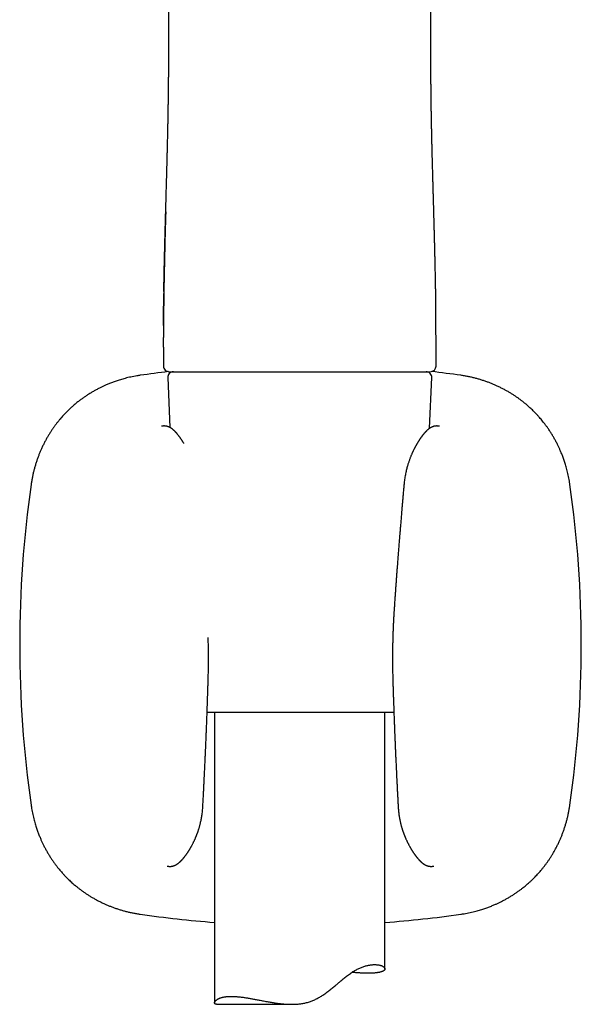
# Model space of a CAD drawing. Header units: millimetres. Extents: x 8 to 822, y 12 to 761.
# Tile 23 of 27: x 445 to 495, y 523 to 610. Entities that reach past the tile are written whole.
import ezdxf

# ---------------------------------------------------------------- set-up
doc = ezdxf.new("R2010")
doc.units = ezdxf.units.MM

msp = doc.modelspace()

# ---------------------------------------------------------------- linework, layer by layer
at = {"color": 7, "linetype": 'Continuous', "lineweight": 30}
for p, q in [((458.47, 606.782), (458.47, 606.782)), ((481.561, 606.782), (481.561, 606.782)), ((458.024, 583.234), (458.023, 582.84)), ((458.023, 580.935), (458.023, 579.281)), ((482.009, 579.281), (482.009, 580.943)), ((458.388, 578.26), (458.578, 573.876)), ((458.523, 578.781), (458.544, 578.781)), ((458.544, 578.781), (481.488, 578.781)), ((481.45, 573.798), (481.643, 578.26)), ((481.488, 578.781), (481.509, 578.781)), ((478.302, 548.781), (461.857, 548.781)), ((462.516, 548.781), (462.516, 523.226)), ((477.516, 526.222), (477.516, 548.781)), ((461.476, 540.434), (461.476, 540.434)), ((478.683, 540.434), (478.683, 540.434)), ((462.67, 523.099), (469.32, 523.099))]:
    msp.add_line(p, q, dxfattribs=at)
for centre, radius, start, end in [((458.523, 579.281), 0.5, 179.99943, 270), ((481.509, 579.281), 0.5, 270, 360), ((470.079, 479.809), 99.657, 96.69949, 98.1399), ((458.888, 578.281), 0.5, 90, 182.48126), ((481.144, 578.281), 0.5, 357.51874, 90), ((470.079, 479.809), 99.657, 81.8601, 83.34623), ((545.015, 554.745), 99.657, 171.86009, 188.1399), ((395.144, 554.745), 99.657, 351.8601, 8.1399), ((470.079, 629.681), 99.657, 261.8601, 265.64723), ((470.079, 629.681), 99.657, 274.2793, 278.1399)]:
    msp.add_arc(centre, radius, start, end, dxfattribs=at)
for points, knots in [([(458.467, 726.182), (458.467, 726.071), (458.466, 725.77), (458.465, 725.283), (458.465, 724.724), (458.465, 724.181), (458.465, 723.652), (458.466, 723.139), (458.466, 722.637), (458.466, 722.143), (458.467, 721.658), (458.467, 721.182), (458.467, 720.718), (458.467, 720.266), (458.467, 719.826), (458.467, 719.399), (458.467, 719), (458.467, 718.629), (458.467, 718.284), (458.467, 717.948), (458.466, 717.619), (458.466, 717.292), (458.466, 716.966), (458.466, 716.642), (458.466, 716.088), (458.466, 715.308), (458.466, 714.251), (458.466, 713.151), (458.466, 712.008), (458.466, 710.876), (458.466, 709.753), (458.466, 708.635), (458.466, 707.517), (458.466, 702.116), (458.468, 688.773), (458.469, 665.218), (458.47, 643.712), (458.47, 630.179), (458.47, 626.889), (458.47, 625.87), (458.47, 624.857), (458.47, 623.853), (458.47, 622.857), (458.47, 621.888), (458.47, 620.946), (458.47, 620.239), (458.47, 619.743), (458.47, 619.454), (458.47, 619.158), (458.47, 618.849), (458.47, 618.527), (458.47, 618.19), (458.47, 617.84), (458.47, 617.476), (458.47, 617.098), (458.47, 616.709), (458.47, 616.309), (458.47, 615.897), (458.47, 615.472), (458.47, 615.032), (458.47, 614.574), (458.47, 614.101), (458.47, 613.613), (458.47, 613.112), (458.47, 612.6), (458.47, 612.078), (458.47, 611.545), (458.47, 611), (458.47, 610.436), (458.47, 609.856), (458.47, 609.257), (458.47, 608.645), (458.47, 608.019), (458.47, 607.397), (458.47, 606.983), (458.47, 606.782)], [0, 0, 0, 0, 0.002783, 0.007563, 0.012243, 0.016821, 0.02122, 0.02552, 0.029724, 0.03383, 0.037919, 0.041907, 0.045793, 0.049578, 0.053261, 0.056843, 0.060324, 0.063286, 0.06617, 0.068977, 0.071722, 0.074456, 0.077183, 0.079904, 0.082616, 0.091097, 0.099507, 0.109171, 0.118742, 0.128218, 0.137603, 0.146961, 0.15632, 0.165678, 0.282663, 0.491585, 0.757505, 0.82303, 0.831611, 0.840159, 0.84864, 0.857051, 0.865395, 0.87367, 0.881393, 0.889055, 0.891451, 0.893843, 0.896313, 0.898898, 0.9016, 0.904417, 0.907349, 0.910398, 0.913562, 0.916842, 0.920177, 0.923622, 0.92718, 0.930849, 0.9347, 0.938666, 0.942748, 0.946946, 0.951259, 0.955608, 0.960069, 0.964642, 0.969326, 0.974221, 0.979232, 0.984359, 0.989602, 0.994962, 1, 1, 1, 1]), ([(481.561, 606.782), (481.561, 606.965), (481.561, 607.354), (481.561, 607.943), (481.561, 608.546), (481.561, 609.136), (481.561, 609.703), (481.561, 610.247), (481.561, 610.768), (481.561, 611.278), (481.561, 611.776), (481.561, 612.263), (481.561, 612.739), (481.561, 613.203), (481.561, 613.656), (481.561, 614.098), (481.561, 614.526), (481.561, 614.94), (481.561, 615.341), (481.561, 615.73), (481.561, 616.111), (481.561, 616.483), (481.561, 616.846), (481.561, 617.197), (481.561, 617.537), (481.561, 617.864), (481.561, 618.178), (481.561, 618.479), (481.561, 618.768), (481.561, 619.049), (481.561, 619.321), (481.561, 619.586), (481.561, 619.846), (481.561, 620.107), (481.561, 620.367), (481.561, 620.629), (481.561, 621.16), (481.562, 621.963), (481.562, 623.042), (481.562, 624.131), (481.562, 625.23), (481.562, 626.338), (481.562, 627.452), (481.562, 632.853), (481.562, 646.199), (481.563, 664.463), (481.563, 683.361), (481.564, 696.551), (481.565, 704.859), (481.566, 708.286), (481.566, 709.516), (481.566, 710.75), (481.566, 711.995), (481.566, 713.224), (481.565, 714.437), (481.565, 715.635), (481.565, 716.557), (481.565, 717.2), (481.565, 717.559), (481.565, 717.923), (481.565, 718.293), (481.565, 718.673), (481.565, 719.065), (481.565, 719.468), (481.565, 719.903), (481.565, 720.371), (481.565, 720.873), (481.565, 721.389), (481.565, 721.921), (481.565, 722.467), (481.566, 723.028), (481.566, 723.587), (481.567, 724.143), (481.567, 724.696), (481.566, 725.261), (481.565, 725.758), (481.564, 726.066), (481.564, 726.182)], [0, 0, 0, 0, 0.004604, 0.00976, 0.014809, 0.019752, 0.024587, 0.029048, 0.033413, 0.037683, 0.041858, 0.045938, 0.049922, 0.053812, 0.057606, 0.061304, 0.064908, 0.068354, 0.071709, 0.074971, 0.078142, 0.081276, 0.084315, 0.087259, 0.090107, 0.09286, 0.095472, 0.097991, 0.100419, 0.102754, 0.105043, 0.107239, 0.109414, 0.111594, 0.113778, 0.115967, 0.118162, 0.127118, 0.136156, 0.145275, 0.154476, 0.163758, 0.17311, 0.182471, 0.299479, 0.508415, 0.641368, 0.774312, 0.839822, 0.850116, 0.86041, 0.870723, 0.881141, 0.891672, 0.901604, 0.911635, 0.921766, 0.924769, 0.927782, 0.930805, 0.933897, 0.937083, 0.940364, 0.943739, 0.947208, 0.951289, 0.955493, 0.959821, 0.964271, 0.968845, 0.973543, 0.978363, 0.982891, 0.987521, 0.992256, 0.997094, 1, 1, 1, 1]), ([(458.47, 606.782), (458.47, 606.674), (458.47, 606.4), (458.47, 605.96), (458.469, 605.463), (458.468, 605.048), (458.467, 604.799), (458.467, 604.716)], [0, 0, 0, 0, 0.156347, 0.397851, 0.638677, 0.878953, 1, 1, 1, 1]), ([(481.611, 600.931), (481.609, 601.021), (481.604, 601.299), (481.596, 601.767), (481.587, 602.336), (481.58, 602.906), (481.573, 603.478), (481.568, 604.042), (481.565, 604.596), (481.563, 605.141), (481.561, 605.688), (481.561, 606.235), (481.561, 606.6), (481.561, 606.782)], [0, 0, 0, 0, 0.046508, 0.144333, 0.242135, 0.339951, 0.437818, 0.535783, 0.628286, 0.720969, 0.813886, 0.907093, 1, 1, 1, 1]), ([(481.983, 585.818), (481.983, 585.823), (481.982, 585.886), (481.98, 586.01), (481.978, 586.145), (481.976, 586.24), (481.975, 586.289), (481.975, 586.339), (481.974, 586.391), (481.973, 586.443), (481.972, 586.494), (481.97, 586.599), (481.967, 586.78), (481.962, 587.034), (481.957, 587.3), (481.952, 587.534), (481.947, 587.738), (481.944, 587.914), (481.94, 588.086), (481.936, 588.257), (481.932, 588.43), (481.928, 588.606), (481.923, 588.834), (481.916, 589.115), (481.908, 589.451), (481.9, 589.796), (481.891, 590.151), (481.882, 590.466), (481.875, 590.741), (481.871, 590.913), (481.868, 591.025), (481.866, 591.078), (481.865, 591.131), (481.863, 591.182), (481.862, 591.227), (481.861, 591.267), (481.859, 591.34), (481.856, 591.453), (481.852, 591.61), (481.847, 591.794), (481.841, 592.008), (481.834, 592.254), (481.827, 592.512), (481.819, 592.783), (481.812, 593.064), (481.803, 593.356), (481.795, 593.658), (481.786, 593.973), (481.78, 594.193), (481.776, 594.315), (481.776, 594.334), (481.775, 594.354), (481.775, 594.374), (481.774, 594.394), (481.774, 594.414), (481.772, 594.465), (481.769, 594.579), (481.764, 594.75), (481.758, 594.951), (481.753, 595.145), (481.748, 595.338), (481.742, 595.528), (481.737, 595.72), (481.727, 596.1), (481.715, 596.527), (481.705, 596.906), (481.701, 597.044), (481.7, 597.075), (481.7, 597.094), (481.699, 597.105), (481.699, 597.118), (481.698, 597.141), (481.698, 597.177), (481.696, 597.228), (481.695, 597.289), (481.693, 597.36), (481.691, 597.442), (481.688, 597.54), (481.685, 597.654), (481.682, 597.786), (481.678, 597.931), (481.674, 598.09), (481.67, 598.263), (481.665, 598.449), (481.662, 598.588), (481.66, 598.674), (481.659, 598.703), (481.658, 598.732), (481.657, 598.761), (481.657, 598.789), (481.656, 598.818), (481.654, 598.887), (481.652, 598.992), (481.649, 599.129), (481.645, 599.289), (481.641, 599.474), (481.636, 599.674), (481.632, 599.856), (481.629, 600.021), (481.626, 600.176), (481.624, 600.276), (481.623, 600.324), (481.623, 600.324), (481.623, 600.324), (481.623, 600.325), (481.623, 600.325), (481.622, 600.326), (481.622, 600.327), (481.622, 600.329), (481.622, 600.334), (481.622, 600.343), (481.622, 600.36), (481.621, 600.385), (481.621, 600.42), (481.62, 600.467), (481.618, 600.526), (481.617, 600.602), (481.615, 600.695), (481.613, 600.807), (481.611, 600.933), (481.608, 601.074), (481.605, 601.226), (481.602, 601.388), (481.599, 601.559), (481.596, 601.743), (481.593, 601.94), (481.59, 602.15), (481.587, 602.368), (481.584, 602.594), (481.581, 602.828), (481.578, 603.073), (481.575, 603.33), (481.573, 603.507), (481.572, 603.601), (481.572, 603.607), (481.572, 603.614), (481.572, 603.62), (481.572, 603.626), (481.572, 603.641), (481.572, 603.674), (481.571, 603.725), (481.571, 603.785), (481.57, 603.865), (481.569, 603.97), (481.568, 604.098), (481.567, 604.231), (481.567, 604.368), (481.566, 604.507), (481.565, 604.636), (481.565, 604.752), (481.564, 604.854), (481.564, 604.948), (481.563, 605.034), (481.563, 605.111), (481.563, 605.183), (481.563, 605.254), (481.562, 605.33), (481.562, 605.415), (481.562, 605.508), (481.562, 605.61), (481.562, 605.72), (481.562, 605.838), (481.561, 605.962), (481.561, 606.087), (481.561, 606.216), (481.561, 606.344), (481.561, 606.471), (481.561, 606.586), (481.561, 606.688), (481.561, 606.752), (481.561, 606.782)], [0, 0, 0, 0, 0.000748, 0.008794, 0.017468, 0.019747, 0.022066, 0.024424, 0.026822, 0.02926, 0.031737, 0.034032, 0.044119, 0.057229, 0.069724, 0.081605, 0.090285, 0.098606, 0.106571, 0.114602, 0.12281, 0.131167, 0.139673, 0.155199, 0.1712, 0.18768, 0.204638, 0.222077, 0.233058, 0.244222, 0.246754, 0.249295, 0.251844, 0.254403, 0.256715, 0.258379, 0.260061, 0.267276, 0.274819, 0.282689, 0.293952, 0.305824, 0.318308, 0.331401, 0.345106, 0.359161, 0.373804, 0.389037, 0.404859, 0.405808, 0.406762, 0.40772, 0.408684, 0.409651, 0.410624, 0.411601, 0.417059, 0.427159, 0.436559, 0.446319, 0.455339, 0.464646, 0.474032, 0.483237, 0.519996, 0.536138, 0.53825, 0.54011, 0.540523, 0.541052, 0.541699, 0.542462, 0.544415, 0.546868, 0.549823, 0.553279, 0.557235, 0.561693, 0.567401, 0.573764, 0.580781, 0.588453, 0.596779, 0.605759, 0.615394, 0.616798, 0.618194, 0.619582, 0.620962, 0.622335, 0.6237, 0.625057, 0.632382, 0.638723, 0.644877, 0.6554, 0.665325, 0.673682, 0.681563, 0.688967, 0.695894, 0.695898, 0.6959, 0.695905, 0.695913, 0.695927, 0.695954, 0.696003, 0.696096, 0.696277, 0.696652, 0.697485, 0.698684, 0.700153, 0.702532, 0.70539, 0.708728, 0.713367, 0.718696, 0.724715, 0.731426, 0.738826, 0.746357, 0.754488, 0.763221, 0.772555, 0.782489, 0.793024, 0.803508, 0.814525, 0.826076, 0.838162, 0.850783, 0.851074, 0.851369, 0.851667, 0.851968, 0.852273, 0.85258, 0.854073, 0.856917, 0.859648, 0.862561, 0.868213, 0.874443, 0.880494, 0.887006, 0.89372, 0.899973, 0.905147, 0.909932, 0.914331, 0.918342, 0.921965, 0.925202, 0.928392, 0.931971, 0.935941, 0.9403, 0.945049, 0.950188, 0.955717, 0.961636, 0.967606, 0.973204, 0.979721, 0.98566, 0.991019, 0.995799, 1, 1, 1, 1]), ([(458.049, 585.843), (458.049, 585.854), (458.05, 585.912), (458.052, 586.02), (458.054, 586.152), (458.056, 586.272), (458.057, 586.352), (458.058, 586.409), (458.059, 586.444), (458.059, 586.479), (458.06, 586.512), (458.061, 586.6), (458.065, 586.808), (458.072, 587.135), (458.078, 587.469), (458.084, 587.742), (458.089, 587.958), (458.093, 588.166), (458.098, 588.369), (458.102, 588.572), (458.107, 588.76), (458.111, 588.931), (458.115, 589.085), (458.118, 589.242), (458.122, 589.401), (458.126, 589.553), (458.13, 589.708), (458.134, 589.869), (458.138, 590.049), (458.143, 590.24), (458.148, 590.407), (458.151, 590.546), (458.154, 590.655), (458.157, 590.766), (458.16, 590.881), (458.163, 590.998), (458.166, 591.118), (458.169, 591.234), (458.173, 591.364), (458.177, 591.505), (458.181, 591.658), (458.185, 591.802), (458.189, 591.949), (458.193, 592.096), (458.197, 592.242), (458.201, 592.374), (458.203, 592.467), (458.205, 592.53), (458.206, 592.574), (458.208, 592.627), (458.209, 592.689), (458.211, 592.751), (458.215, 592.889), (458.225, 593.229), (458.234, 593.573), (458.242, 593.845), (458.244, 593.92), (458.246, 593.995), (458.248, 594.07), (458.25, 594.145), (458.252, 594.22), (458.257, 594.398), (458.265, 594.677), (458.276, 595.051), (458.286, 595.416), (458.296, 595.77), (458.306, 596.126), (458.315, 596.482), (458.323, 596.749), (458.327, 596.919), (458.329, 596.997), (458.331, 597.067), (458.333, 597.132), (458.334, 597.193), (458.336, 597.258), (458.338, 597.341), (458.341, 597.446), (458.344, 597.573), (458.348, 597.713), (458.352, 597.865), (458.356, 598.029), (458.36, 598.191), (458.364, 598.351), (458.368, 598.505), (458.372, 598.66), (458.375, 598.812), (458.379, 598.958), (458.383, 599.121), (458.387, 599.301), (458.391, 599.493), (458.395, 599.676), (458.399, 599.842), (458.402, 599.991), (458.404, 600.092), (458.405, 600.154), (458.406, 600.179), (458.406, 600.204), (458.407, 600.229), (458.407, 600.253), (458.408, 600.277), (458.408, 600.301), (458.409, 600.336), (458.41, 600.387), (458.412, 600.459), (458.413, 600.543), (458.415, 600.64), (458.417, 600.749), (458.42, 600.869), (458.422, 601.001), (458.425, 601.145), (458.427, 601.286), (458.43, 601.424), (458.432, 601.555), (458.434, 601.661), (458.435, 601.74), (458.436, 601.788), (458.437, 601.838), (458.437, 601.889), (458.438, 601.94), (458.439, 601.989), (458.441, 602.097), (458.443, 602.261), (458.446, 602.488), (458.449, 602.714), (458.452, 602.936), (458.454, 603.145), (458.456, 603.318), (458.458, 603.458), (458.459, 603.567), (458.46, 603.676), (458.461, 603.79), (458.462, 603.909), (458.463, 604.03), (458.463, 604.153), (458.464, 604.285), (458.465, 604.423), (458.466, 604.561), (458.466, 604.658), (458.467, 604.709), (458.467, 604.716)], [0, 0, 0, 0, 0.001686, 0.008991, 0.016947, 0.022173, 0.027645, 0.029416, 0.031211, 0.033031, 0.034875, 0.036363, 0.046765, 0.067388, 0.087366, 0.098953, 0.110314, 0.121182, 0.131585, 0.142262, 0.153213, 0.161186, 0.169299, 0.177552, 0.185946, 0.19448, 0.201633, 0.210542, 0.220075, 0.230234, 0.241019, 0.246646, 0.25243, 0.25837, 0.264467, 0.270721, 0.277132, 0.283585, 0.289326, 0.297969, 0.30615, 0.313867, 0.321121, 0.329683, 0.337494, 0.344553, 0.35086, 0.352567, 0.354596, 0.357905, 0.361215, 0.364527, 0.367842, 0.383492, 0.419221, 0.423245, 0.427272, 0.431301, 0.435334, 0.439369, 0.443406, 0.447447, 0.468132, 0.488279, 0.507886, 0.526951, 0.545473, 0.565218, 0.584304, 0.588498, 0.592659, 0.596786, 0.599856, 0.603053, 0.606545, 0.610333, 0.616502, 0.623322, 0.630793, 0.638914, 0.647684, 0.657105, 0.664962, 0.673219, 0.681794, 0.68981, 0.697576, 0.705094, 0.715903, 0.726152, 0.735841, 0.744972, 0.752545, 0.759685, 0.761037, 0.762372, 0.76369, 0.764992, 0.766277, 0.767546, 0.768797, 0.770032, 0.773161, 0.776951, 0.781404, 0.78652, 0.792297, 0.798615, 0.805571, 0.813165, 0.821396, 0.827958, 0.834876, 0.842149, 0.844678, 0.847248, 0.849858, 0.852508, 0.855198, 0.857929, 0.860219, 0.872228, 0.883676, 0.896006, 0.907614, 0.918499, 0.928663, 0.934683, 0.940417, 0.945718, 0.951628, 0.958316, 0.964191, 0.970561, 0.977425, 0.984802, 0.992093, 0.998836, 1, 1, 1, 1]), ([(458.214, 592.859), (458.208, 592.654), (458.195, 592.162), (458.173, 591.378), (458.15, 590.51), (458.128, 589.64), (458.109, 588.83), (458.092, 588.081), (458.077, 587.393), (458.064, 586.704), (458.052, 586.013), (458.041, 585.321), (458.033, 584.627), (458.027, 583.933), (458.025, 583.469), (458.024, 583.238)], [0, 0, 0, 0, 0.064949, 0.156007, 0.246993, 0.337916, 0.428781, 0.500147, 0.5715, 0.642855, 0.714228, 0.785638, 0.857098, 0.928619, 1, 1, 1, 1]), ([(458.049, 585.843), (458.049, 585.83), (458.048, 585.798), (458.047, 585.743), (458.046, 585.676), (458.045, 585.599), (458.044, 585.511), (458.042, 585.412), (458.041, 585.302), (458.039, 585.181), (458.038, 585.05), (458.036, 584.907), (458.035, 584.754), (458.033, 584.589), (458.031, 584.415), (458.03, 584.231), (458.028, 584.037), (458.027, 583.833), (458.026, 583.603), (458.025, 583.347), (458.024, 583.063), (458.023, 582.764), (458.023, 582.449), (458.023, 582.12), (458.023, 581.896), (458.023, 581.781)], [0, 0, 0, 0, 0.010031, 0.023874, 0.040365, 0.059506, 0.081296, 0.105736, 0.132827, 0.16257, 0.195084, 0.230272, 0.268135, 0.308674, 0.35189, 0.396941, 0.444577, 0.494798, 0.547605, 0.61384, 0.683738, 0.757304, 0.834538, 0.915439, 1, 1, 1, 1]), ([(458.023, 582.84), (458.023, 582.849), (458.023, 582.881), (458.023, 582.935), (458.023, 583.002), (458.023, 583.066), (458.024, 583.139), (458.024, 583.218), (458.024, 583.305), (458.025, 583.396), (458.025, 583.493), (458.025, 583.599), (458.026, 583.708), (458.027, 583.821), (458.027, 583.957), (458.028, 584.119), (458.03, 584.307), (458.032, 584.525), (458.034, 584.696), (458.035, 584.815), (458.035, 584.859), (458.036, 584.904), (458.036, 584.943), (458.038, 585.07), (458.039, 585.195), (458.041, 585.325), (458.042, 585.365), (458.042, 585.406), (458.043, 585.446), (458.043, 585.487), (458.044, 585.549), (458.045, 585.613), (458.046, 585.663), (458.046, 585.679)], [0, 0, 0, 0, 0.009283, 0.033728, 0.057278, 0.079934, 0.101696, 0.13391, 0.163944, 0.19375, 0.229679, 0.266862, 0.3053, 0.344991, 0.385935, 0.449406, 0.515665, 0.584708, 0.680102, 0.695533, 0.711083, 0.726752, 0.742541, 0.752337, 0.861015, 0.875227, 0.889434, 0.903636, 0.917833, 0.932026, 0.947009, 0.983342, 1, 1, 1, 1]), ([(482.009, 581.781), (482.009, 581.883), (482.008, 582.082), (482.008, 582.374), (482.008, 582.655), (482.008, 582.924), (482.007, 583.181), (482.006, 583.426), (482.005, 583.66), (482.004, 583.885), (482.003, 584.101), (482.001, 584.308), (481.999, 584.501), (481.998, 584.682), (481.996, 584.85), (481.994, 585.006), (481.992, 585.15), (481.991, 585.282), (481.989, 585.4), (481.988, 585.505), (481.986, 585.596), (481.985, 585.674), (481.984, 585.739), (481.984, 585.785), (481.983, 585.81), (481.983, 585.818)], [0, 0, 0, 0, 0.075266, 0.147624, 0.217069, 0.283599, 0.347213, 0.407916, 0.465707, 0.520588, 0.57496, 0.626136, 0.674119, 0.71891, 0.760509, 0.798919, 0.835026, 0.867776, 0.897174, 0.923218, 0.945911, 0.965253, 0.981244, 0.994177, 1, 1, 1, 1]), ([(458.023, 580.935), (458.023, 581.011), (458.023, 581.293), (458.023, 581.575), (458.023, 581.781)], [0, 0, 0, 0, 0.269872, 1, 1, 1, 1]), ([(482.009, 580.943), (482.009, 581.021), (482.009, 581.301), (482.009, 581.58), (482.009, 581.781)], [0, 0, 0, 0, 0.280689, 1, 1, 1, 1]), ([(482.009, 579.281), (482.009, 579.497), (482.009, 579.868), (482.009, 580.239), (482.009, 580.394)], [0, 0, 0, 0, 0.581263, 1, 1, 1, 1]), ([(455.969, 578.463), (455.873, 578.448), (455.685, 578.42), (455.409, 578.37), (455.146, 578.316), (454.895, 578.259), (454.656, 578.198), (454.433, 578.138), (454.226, 578.077), (454.034, 578.016), (453.852, 577.956), (453.68, 577.896), (453.513, 577.834), (453.351, 577.772), (453.195, 577.709), (453.052, 577.649), (452.92, 577.592), (452.796, 577.536), (452.676, 577.481), (452.556, 577.424), (452.387, 577.341), (452.17, 577.229), (451.906, 577.085), (451.647, 576.933), (451.393, 576.776), (451.147, 576.614), (450.913, 576.451), (450.691, 576.288), (450.493, 576.135), (450.316, 575.993), (450.159, 575.861), (450.028, 575.747), (449.917, 575.647), (449.82, 575.558), (449.714, 575.458), (449.599, 575.347), (449.476, 575.223), (449.344, 575.087), (449.206, 574.939), (449.062, 574.779), (448.912, 574.605), (448.758, 574.417), (448.605, 574.223), (448.456, 574.024), (448.31, 573.821), (448.163, 573.605), (448.015, 573.378), (447.869, 573.139), (447.724, 572.888), (447.581, 572.627), (447.441, 572.353), (447.312, 572.081), (447.192, 571.813), (447.082, 571.549), (446.977, 571.276), (446.876, 570.994), (446.779, 570.702), (446.691, 570.406), (446.61, 570.108), (446.537, 569.806), (446.471, 569.497), (446.411, 569.179), (446.378, 568.964), (446.362, 568.856)], [0, 0, 0, 0, 0.019942, 0.039117, 0.057528, 0.075173, 0.092055, 0.108172, 0.122668, 0.136486, 0.149624, 0.162083, 0.173863, 0.186209, 0.197707, 0.20836, 0.218165, 0.227286, 0.236346, 0.245406, 0.254465, 0.275053, 0.295639, 0.316227, 0.336816, 0.357118, 0.376684, 0.395509, 0.413593, 0.428146, 0.442181, 0.455697, 0.463858, 0.472918, 0.482882, 0.493753, 0.505781, 0.518738, 0.53262, 0.547425, 0.563151, 0.579798, 0.597363, 0.613786, 0.630937, 0.648815, 0.667421, 0.686754, 0.706449, 0.726845, 0.747941, 0.769738, 0.788782, 0.80833, 0.828381, 0.848937, 0.869996, 0.891559, 0.912352, 0.933592, 0.95528, 0.977416, 1, 1, 1, 1]), ([(493.797, 568.856), (493.783, 568.952), (493.754, 569.14), (493.704, 569.415), (493.65, 569.678), (493.593, 569.929), (493.533, 570.168), (493.472, 570.39), (493.411, 570.598), (493.35, 570.79), (493.29, 570.972), (493.23, 571.144), (493.168, 571.311), (493.106, 571.473), (493.044, 571.628), (492.983, 571.772), (492.926, 571.904), (492.87, 572.028), (492.815, 572.149), (492.758, 572.268), (492.675, 572.437), (492.563, 572.655), (492.419, 572.918), (492.267, 573.178), (492.109, 573.432), (491.948, 573.678), (491.785, 573.912), (491.622, 574.134), (491.469, 574.332), (491.326, 574.509), (491.194, 574.666), (491.08, 574.797), (490.98, 574.908), (490.891, 575.006), (490.791, 575.112), (490.68, 575.226), (490.557, 575.35), (490.421, 575.481), (490.273, 575.619), (490.112, 575.764), (489.938, 575.913), (489.751, 576.068), (489.557, 576.22), (489.359, 576.369), (489.155, 576.515), (488.94, 576.662), (488.712, 576.81), (488.473, 576.956), (488.223, 577.101), (487.962, 577.243), (487.688, 577.383), (487.416, 577.513), (487.148, 577.633), (486.885, 577.742), (486.612, 577.848), (486.329, 577.949), (486.037, 578.045), (485.742, 578.134), (485.443, 578.214), (485.142, 578.288), (484.832, 578.354), (484.514, 578.414), (484.299, 578.446), (484.19, 578.463)], [0, 0, 0, 0, 0.019923, 0.039085, 0.057485, 0.075124, 0.092002, 0.108118, 0.122614, 0.136433, 0.149574, 0.162036, 0.17382, 0.186169, 0.197673, 0.208329, 0.218138, 0.227263, 0.236327, 0.245391, 0.254454, 0.27505, 0.295646, 0.316243, 0.33684, 0.357152, 0.376727, 0.395562, 0.413656, 0.428218, 0.442261, 0.455785, 0.463943, 0.472998, 0.482959, 0.493826, 0.50585, 0.518803, 0.53268, 0.54748, 0.563199, 0.579838, 0.597395, 0.613809, 0.63095, 0.648818, 0.667413, 0.686734, 0.706417, 0.726801, 0.747886, 0.769673, 0.788708, 0.80825, 0.828297, 0.84885, 0.869909, 0.891476, 0.912275, 0.933526, 0.95523, 0.977388, 1, 1, 1, 1]), ([(459.811, 572.464), (459.806, 572.472), (459.79, 572.501), (459.76, 572.551), (459.722, 572.612), (459.685, 572.671), (459.653, 572.721), (459.623, 572.767), (459.596, 572.809), (459.568, 572.85), (459.541, 572.89), (459.51, 572.935), (459.475, 572.985), (459.438, 573.036), (459.4, 573.087), (459.363, 573.137), (459.325, 573.186), (459.295, 573.223), (459.273, 573.251), (459.256, 573.272), (459.24, 573.292), (459.226, 573.308), (459.215, 573.322), (459.204, 573.334), (459.191, 573.349), (459.174, 573.368), (459.156, 573.39), (459.137, 573.411), (459.12, 573.429), (459.101, 573.45), (459.079, 573.474), (459.049, 573.505), (459.019, 573.536), (458.987, 573.568), (458.954, 573.6), (458.919, 573.632), (458.885, 573.662), (458.855, 573.687), (458.827, 573.711), (458.8, 573.732), (458.773, 573.752), (458.746, 573.772), (458.716, 573.793), (458.682, 573.816), (458.646, 573.838), (458.614, 573.857), (458.588, 573.871), (458.565, 573.883), (458.543, 573.894), (458.507, 573.911), (458.461, 573.931), (458.403, 573.952), (458.35, 573.968), (458.307, 573.978), (458.277, 573.985), (458.252, 573.989), (458.225, 573.993), (458.199, 573.997), (458.176, 573.999), (458.154, 574.001), (458.129, 574.002), (458.101, 574.003), (458.071, 574.004), (458.045, 574.003), (458.023, 574.002), (458.005, 574.001), (457.99, 573.999), (457.975, 573.998), (457.961, 573.996), (457.948, 573.995), (457.934, 573.993), (457.919, 573.991), (457.902, 573.988), (457.883, 573.985), (457.862, 573.981), (457.847, 573.978), (457.84, 573.977)], [0, 0, 0, 0, 0.0082117, 0.0296373, 0.0531902, 0.0748464, 0.0942738, 0.1098839, 0.1264488, 0.1428806, 0.1580854, 0.1732169, 0.1969548, 0.2193036, 0.23746, 0.261795, 0.2842167, 0.3031246, 0.31228, 0.3226813, 0.3325416, 0.3405299, 0.3466495, 0.3518818, 0.3588637, 0.3687298, 0.3803976, 0.3912015, 0.4007377, 0.4090147, 0.4237336, 0.4395448, 0.4593704, 0.4753206, 0.4938228, 0.5153721, 0.5332735, 0.5495192, 0.5643857, 0.5784201, 0.5918539, 0.6054787, 0.6196872, 0.636311, 0.6556485, 0.6689716, 0.6806122, 0.6899409, 0.6985127, 0.7078076, 0.7342898, 0.7520295, 0.7741118, 0.7893383, 0.7965237, 0.8056385, 0.81552, 0.8246367, 0.8329833, 0.840561, 0.8473705, 0.8590293, 0.8708636, 0.8826858, 0.8916141, 0.8992788, 0.9064735, 0.9153736, 0.920514, 0.9261168, 0.9326818, 0.9414696, 0.9525735, 0.9660171, 0.9818197, 1, 1, 1, 1]), ([(482.319, 573.977), (482.311, 573.978), (482.297, 573.981), (482.276, 573.985), (482.257, 573.988), (482.239, 573.991), (482.224, 573.993), (482.207, 573.995), (482.194, 573.997), (482.182, 573.998), (482.172, 573.999), (482.161, 574), (482.15, 574.001), (482.134, 574.002), (482.114, 574.003), (482.089, 574.003), (482.06, 574.003), (482.029, 574.002), (481.998, 574), (481.969, 573.998), (481.941, 573.994), (481.912, 573.99), (481.884, 573.985), (481.857, 573.979), (481.824, 573.972), (481.786, 573.961), (481.746, 573.948), (481.705, 573.934), (481.662, 573.916), (481.621, 573.897), (481.588, 573.881), (481.56, 573.866), (481.533, 573.85), (481.506, 573.834), (481.48, 573.818), (481.455, 573.802), (481.431, 573.785), (481.408, 573.768), (481.381, 573.749), (481.349, 573.724), (481.312, 573.694), (481.271, 573.659), (481.227, 573.62), (481.184, 573.58), (481.149, 573.545), (481.122, 573.517), (481.1, 573.495), (481.081, 573.475), (481.064, 573.457), (481.047, 573.438), (481.03, 573.42), (481.012, 573.4), (480.993, 573.378), (480.975, 573.358), (480.959, 573.338), (480.942, 573.319), (480.922, 573.295), (480.898, 573.266), (480.873, 573.236), (480.852, 573.208), (480.831, 573.182), (480.809, 573.153), (480.785, 573.122), (480.763, 573.093), (480.744, 573.067), (480.727, 573.044), (480.708, 573.018), (480.687, 572.989), (480.666, 572.958), (480.641, 572.923), (480.614, 572.884), (480.582, 572.837), (480.55, 572.789), (480.519, 572.741), (480.487, 572.692), (480.455, 572.641), (480.423, 572.589), (480.393, 572.54), (480.367, 572.497), (480.343, 572.457), (480.32, 572.417), (480.295, 572.373), (480.266, 572.323), (480.239, 572.274), (480.215, 572.232), (480.199, 572.201), (480.187, 572.178), (480.177, 572.16), (480.165, 572.138), (480.15, 572.109), (480.129, 572.07), (480.1, 572.013), (480.065, 571.944), (480.026, 571.864), (479.993, 571.795), (479.965, 571.736), (479.942, 571.685), (479.919, 571.634), (479.893, 571.578), (479.865, 571.513), (479.834, 571.44), (479.8, 571.359), (479.764, 571.27), (479.726, 571.172), (479.685, 571.065), (479.644, 570.949), (479.602, 570.826), (479.559, 570.696), (479.516, 570.556), (479.473, 570.406), (479.431, 570.247), (479.389, 570.078), (479.349, 569.898), (479.311, 569.709), (479.275, 569.51), (479.243, 569.301), (479.215, 569.083), (479.2, 568.934), (479.193, 568.859)], [0, 0, 0, 0, 0.009266, 0.017321, 0.024173, 0.029832, 0.03477, 0.038364, 0.041483, 0.044307, 0.046837, 0.049074, 0.052215, 0.055755, 0.059794, 0.065543, 0.071307, 0.076985, 0.083147, 0.087632, 0.092592, 0.098028, 0.103289, 0.107372, 0.112571, 0.12061, 0.127867, 0.134335, 0.144391, 0.152806, 0.159959, 0.165226, 0.171672, 0.17835, 0.184467, 0.190031, 0.196522, 0.202318, 0.208029, 0.217338, 0.227264, 0.238317, 0.250986, 0.264584, 0.274803, 0.281737, 0.288009, 0.293253, 0.298297, 0.303395, 0.307955, 0.313161, 0.319013, 0.324585, 0.32899, 0.333415, 0.33893, 0.346742, 0.354477, 0.360648, 0.365969, 0.372503, 0.380281, 0.386758, 0.392147, 0.396801, 0.402212, 0.40855, 0.415248, 0.421404, 0.430292, 0.439429, 0.449279, 0.458738, 0.46764, 0.477195, 0.487767, 0.496313, 0.504106, 0.511126, 0.517827, 0.52548, 0.534156, 0.543776, 0.550428, 0.555534, 0.559099, 0.561594, 0.56468, 0.569834, 0.576245, 0.583791, 0.597114, 0.609615, 0.621301, 0.629246, 0.636769, 0.644036, 0.652346, 0.66197, 0.6729, 0.684394, 0.697032, 0.710805, 0.725706, 0.741724, 0.757915, 0.775092, 0.793243, 0.812364, 0.832453, 0.853509, 0.875531, 0.898517, 0.922464, 0.947366, 0.973216, 1, 1, 1, 1]), ([(479.191, 568.859), (479.179, 568.729), (479.157, 568.475), (479.124, 568.1), (479.092, 567.74), (479.063, 567.395), (479.034, 567.065), (479.008, 566.755), (478.983, 566.465), (478.96, 566.194), (478.938, 565.936), (478.918, 565.691), (478.898, 565.46), (478.88, 565.241), (478.863, 565.036), (478.848, 564.843), (478.833, 564.664), (478.82, 564.508), (478.809, 564.375), (478.8, 564.261), (478.791, 564.149), (478.782, 564.033), (478.771, 563.895), (478.757, 563.73), (478.742, 563.536), (478.725, 563.328), (478.708, 563.104), (478.689, 562.866), (478.67, 562.619), (478.65, 562.362), (478.629, 562.097), (478.608, 561.818), (478.586, 561.527), (478.563, 561.222), (478.539, 560.904), (478.514, 560.572), (478.489, 560.228), (478.463, 559.87), (478.437, 559.501), (478.41, 559.122), (478.383, 558.732), (478.355, 558.329), (478.336, 558.056), (478.327, 557.918)], [0, 0, 0, 0, 0.035617, 0.069884, 0.102802, 0.13437, 0.164589, 0.193459, 0.219443, 0.244229, 0.267815, 0.290202, 0.31139, 0.33138, 0.350169, 0.36776, 0.384152, 0.399344, 0.41044, 0.420795, 0.430664, 0.44115, 0.452379, 0.468715, 0.486406, 0.505451, 0.525851, 0.547606, 0.570715, 0.593745, 0.61798, 0.643419, 0.670064, 0.697913, 0.726968, 0.757228, 0.788693, 0.821364, 0.855241, 0.889686, 0.925294, 0.962066, 1, 1, 1, 1]), ([(478.327, 557.918), (478.32, 557.82), (478.307, 557.619), (478.288, 557.313), (478.271, 556.994), (478.254, 556.664), (478.238, 556.323), (478.224, 555.973), (478.212, 555.613), (478.201, 555.241), (478.192, 554.855), (478.185, 554.454), (478.18, 554.038), (478.179, 553.61), (478.18, 553.17), (478.184, 552.718), (478.192, 552.254), (478.2, 551.94), (478.204, 551.781)], [0, 0, 0, 0, 0.048043, 0.098044, 0.150005, 0.203926, 0.259807, 0.3166, 0.375286, 0.435866, 0.498343, 0.564052, 0.631741, 0.701412, 0.77307, 0.846717, 0.922359, 1, 1, 1, 1]), ([(461.955, 551.781), (461.959, 551.94), (461.967, 552.253), (461.975, 552.716), (461.979, 553.167), (461.98, 553.607), (461.979, 554.031), (461.974, 554.441), (461.967, 554.837), (461.961, 555.15), (461.955, 555.332), (461.954, 555.385)], [0, 0, 0, 0, 0.131995, 0.260599, 0.38582, 0.507665, 0.626142, 0.739228, 0.849076, 0.955688, 1, 1, 1, 1]), ([(461.477, 540.434), (461.485, 540.573), (461.5, 540.846), (461.521, 541.247), (461.542, 541.634), (461.561, 542.007), (461.579, 542.365), (461.597, 542.708), (461.612, 543.028), (461.627, 543.326), (461.64, 543.602), (461.653, 543.867), (461.665, 544.118), (461.676, 544.358), (461.687, 544.585), (461.696, 544.8), (461.706, 545.003), (461.714, 545.193), (461.722, 545.372), (461.73, 545.542), (461.74, 545.785), (461.754, 546.107), (461.771, 546.522), (461.789, 546.955), (461.807, 547.408), (461.822, 547.787), (461.833, 548.088), (461.842, 548.312), (461.85, 548.543), (461.859, 548.783), (461.868, 549.034), (461.877, 549.297), (461.886, 549.571), (461.896, 549.857), (461.906, 550.154), (461.915, 550.461), (461.925, 550.777), (461.935, 551.102), (461.945, 551.438), (461.951, 551.666), (461.955, 551.781)], [0, 0, 0, 0, 0.036723, 0.072156, 0.106301, 0.139157, 0.170725, 0.201004, 0.229996, 0.255441, 0.279803, 0.303083, 0.325281, 0.346397, 0.36643, 0.385382, 0.403251, 0.420039, 0.435744, 0.450459, 0.465071, 0.49998, 0.535543, 0.574683, 0.614587, 0.655254, 0.674691, 0.694297, 0.71444, 0.735585, 0.757734, 0.780887, 0.805044, 0.830205, 0.85637, 0.88354, 0.911202, 0.939832, 0.969432, 1, 1, 1, 1]), ([(478.204, 551.781), (478.208, 551.657), (478.215, 551.411), (478.225, 551.05), (478.236, 550.701), (478.247, 550.365), (478.257, 550.042), (478.267, 549.737), (478.277, 549.45), (478.286, 549.181), (478.295, 548.923), (478.304, 548.677), (478.314, 548.405), (478.325, 548.106), (478.338, 547.778), (478.35, 547.455), (478.363, 547.135), (478.375, 546.82), (478.389, 546.49), (478.403, 546.144), (478.416, 545.855), (478.425, 545.642), (478.431, 545.502), (478.437, 545.359), (478.445, 545.198), (478.453, 545.018), (478.462, 544.816), (478.471, 544.602), (478.482, 544.376), (478.493, 544.137), (478.505, 543.887), (478.517, 543.624), (478.531, 543.348), (478.545, 543.061), (478.56, 542.761), (478.575, 542.449), (478.592, 542.131), (478.608, 541.808), (478.625, 541.48), (478.643, 541.141), (478.662, 540.791), (478.675, 540.554), (478.682, 540.434)], [0, 0, 0, 0, 0.0329687, 0.0648075, 0.0955165, 0.1250957, 0.1535452, 0.1808651, 0.2055892, 0.2293093, 0.2520254, 0.2737376, 0.2944459, 0.3238086, 0.3526901, 0.3811956, 0.4093252, 0.4370788, 0.4644567, 0.496744, 0.5284927, 0.5408181, 0.5530604, 0.5655045, 0.5786986, 0.5954015, 0.6131867, 0.6320539, 0.6520033, 0.6730349, 0.6951485, 0.7183443, 0.7426222, 0.7679822, 0.7944245, 0.821949, 0.8505558, 0.8785195, 0.9074455, 0.9373342, 0.9681856, 1, 1, 1, 1]), ([(446.362, 540.635), (446.376, 540.539), (446.405, 540.35), (446.455, 540.075), (446.509, 539.812), (446.566, 539.561), (446.626, 539.322), (446.687, 539.099), (446.748, 538.892), (446.808, 538.699), (446.869, 538.517), (446.929, 538.346), (446.99, 538.179), (447.053, 538.017), (447.115, 537.861), (447.175, 537.718), (447.232, 537.586), (447.288, 537.462), (447.344, 537.341), (447.401, 537.222), (447.484, 537.053), (447.595, 536.836), (447.74, 536.572), (447.891, 536.313), (448.049, 536.058), (448.211, 535.813), (448.374, 535.578), (448.536, 535.357), (448.689, 535.159), (448.832, 534.982), (448.964, 534.825), (449.078, 534.694), (449.178, 534.583), (449.267, 534.485), (449.367, 534.38), (449.478, 534.265), (449.601, 534.141), (449.737, 534.01), (449.885, 533.872), (450.046, 533.727), (450.22, 533.578), (450.407, 533.423), (450.601, 533.271), (450.8, 533.122), (451.004, 532.976), (451.219, 532.829), (451.447, 532.681), (451.686, 532.534), (451.936, 532.39), (452.198, 532.247), (452.472, 532.107), (452.744, 531.977), (453.012, 531.858), (453.275, 531.748), (453.548, 531.642), (453.831, 531.541), (454.123, 531.445), (454.418, 531.357), (454.717, 531.276), (455.018, 531.203), (455.328, 531.136), (455.645, 531.077), (455.86, 531.044), (455.969, 531.028)], [0, 0, 0, 0, 0.019942, 0.039117, 0.057528, 0.075173, 0.092055, 0.108172, 0.122668, 0.136486, 0.149624, 0.162083, 0.173863, 0.186209, 0.197707, 0.20836, 0.218165, 0.227286, 0.236346, 0.245406, 0.254465, 0.275053, 0.295639, 0.316227, 0.336816, 0.357118, 0.376684, 0.395509, 0.413593, 0.428146, 0.442181, 0.455697, 0.463858, 0.472918, 0.482882, 0.493753, 0.505781, 0.518738, 0.53262, 0.547425, 0.563151, 0.579798, 0.597363, 0.613786, 0.630937, 0.648815, 0.667421, 0.686754, 0.706449, 0.726845, 0.747941, 0.769738, 0.788782, 0.80833, 0.828381, 0.848937, 0.869996, 0.891559, 0.912352, 0.933592, 0.95528, 0.977416, 1, 1, 1, 1]), ([(458.335, 535.266), (458.344, 535.264), (458.361, 535.261), (458.386, 535.256), (458.408, 535.253), (458.427, 535.25), (458.444, 535.248), (458.459, 535.246), (458.474, 535.244), (458.492, 535.242), (458.515, 535.241), (458.54, 535.239), (458.569, 535.238), (458.601, 535.238), (458.641, 535.24), (458.682, 535.243), (458.726, 535.248), (458.772, 535.255), (458.815, 535.264), (458.854, 535.274), (458.887, 535.283), (458.913, 535.292), (458.936, 535.3), (458.955, 535.307), (458.973, 535.313), (458.994, 535.322), (459.017, 535.331), (459.04, 535.342), (459.059, 535.351), (459.075, 535.359), (459.089, 535.366), (459.103, 535.374), (459.118, 535.382), (459.137, 535.392), (459.161, 535.406), (459.19, 535.424), (459.219, 535.443), (459.248, 535.462), (459.277, 535.483), (459.307, 535.504), (459.335, 535.526), (459.358, 535.544), (459.377, 535.56), (459.393, 535.573), (459.411, 535.588), (459.431, 535.605), (459.453, 535.625), (459.477, 535.647), (459.499, 535.667), (459.517, 535.685), (459.532, 535.699), (459.546, 535.713), (459.559, 535.725), (459.572, 535.739), (459.587, 535.754), (459.606, 535.774), (459.625, 535.793), (459.641, 535.811), (459.655, 535.826), (459.669, 535.841), (459.686, 535.86), (459.705, 535.881), (459.727, 535.905), (459.748, 535.93), (459.77, 535.955), (459.791, 535.981), (459.816, 536.01), (459.84, 536.041), (459.866, 536.073), (459.892, 536.107), (459.921, 536.144), (459.949, 536.182), (459.977, 536.219), (460.006, 536.258), (460.036, 536.301), (460.067, 536.345), (460.099, 536.391), (460.133, 536.441), (460.166, 536.491), (460.198, 536.539), (460.228, 536.587), (460.26, 536.638), (460.293, 536.69), (460.324, 536.741), (460.351, 536.788), (460.375, 536.828), (460.394, 536.861), (460.409, 536.887), (460.423, 536.911), (460.438, 536.937), (460.456, 536.97), (460.478, 537.009), (460.507, 537.062), (460.542, 537.128), (460.582, 537.204), (460.619, 537.276), (460.655, 537.349), (460.694, 537.429), (460.735, 537.516), (460.773, 537.599), (460.807, 537.675), (460.835, 537.74), (460.861, 537.801), (460.884, 537.855), (460.903, 537.902), (460.919, 537.942), (460.933, 537.977), (460.946, 538.01), (460.96, 538.046), (460.976, 538.087), (460.993, 538.133), (461.011, 538.181), (461.028, 538.231), (461.048, 538.286), (461.069, 538.347), (461.092, 538.415), (461.115, 538.485), (461.138, 538.561), (461.165, 538.647), (461.194, 538.747), (461.225, 538.862), (461.258, 538.99), (461.291, 539.132), (461.325, 539.287), (461.358, 539.453), (461.388, 539.628), (461.416, 539.813), (461.44, 540.009), (461.461, 540.218), (461.47, 540.361), (461.475, 540.434)], [0, 0, 0, 0, 0.010594, 0.019851, 0.027782, 0.034397, 0.039705, 0.043716, 0.047262, 0.051729, 0.057118, 0.063425, 0.069571, 0.076738, 0.083376, 0.091832, 0.100434, 0.107813, 0.116058, 0.123736, 0.128687, 0.133922, 0.138305, 0.141707, 0.144713, 0.148778, 0.153835, 0.158448, 0.162624, 0.165681, 0.168672, 0.171682, 0.174751, 0.178571, 0.184482, 0.191391, 0.19845, 0.20556, 0.21236, 0.220691, 0.228126, 0.234626, 0.239067, 0.243009, 0.24746, 0.252881, 0.258984, 0.265694, 0.272383, 0.276985, 0.281007, 0.284652, 0.288074, 0.29139, 0.295612, 0.300979, 0.306784, 0.311257, 0.3145, 0.318266, 0.322985, 0.328621, 0.33413, 0.340732, 0.346281, 0.352189, 0.358916, 0.366496, 0.372754, 0.380352, 0.38894, 0.396825, 0.404208, 0.412145, 0.421295, 0.429933, 0.43864, 0.448547, 0.458719, 0.46739, 0.475811, 0.485108, 0.495056, 0.504217, 0.512293, 0.519339, 0.525013, 0.5293, 0.532591, 0.537033, 0.542632, 0.549318, 0.556149, 0.569101, 0.581439, 0.592168, 0.603433, 0.615631, 0.628749, 0.642772, 0.652436, 0.662211, 0.670991, 0.678664, 0.685239, 0.690723, 0.695444, 0.699656, 0.704623, 0.710361, 0.716764, 0.723344, 0.730044, 0.736861, 0.745599, 0.754522, 0.763631, 0.773195, 0.784054, 0.797044, 0.81154, 0.827532, 0.84501, 0.863966, 0.884388, 0.904976, 0.926847, 0.949986, 0.974378, 1, 1, 1, 1]), ([(478.684, 540.434), (478.688, 540.367), (478.697, 540.236), (478.715, 540.046), (478.736, 539.864), (478.761, 539.693), (478.787, 539.532), (478.815, 539.381), (478.845, 539.236), (478.875, 539.098), (478.907, 538.967), (478.938, 538.848), (478.967, 538.741), (478.994, 538.648), (479.018, 538.568), (479.04, 538.498), (479.061, 538.434), (479.082, 538.372), (479.102, 538.311), (479.123, 538.253), (479.143, 538.197), (479.162, 538.144), (479.18, 538.096), (479.197, 538.052), (479.212, 538.013), (479.226, 537.978), (479.239, 537.944), (479.254, 537.906), (479.271, 537.865), (479.291, 537.817), (479.314, 537.764), (479.339, 537.705), (479.37, 537.635), (479.406, 537.555), (479.445, 537.471), (479.483, 537.392), (479.52, 537.317), (479.556, 537.246), (479.592, 537.176), (479.629, 537.105), (479.665, 537.039), (479.696, 536.983), (479.72, 536.939), (479.739, 536.906), (479.755, 536.878), (479.773, 536.847), (479.794, 536.81), (479.819, 536.768), (479.847, 536.722), (479.877, 536.673), (479.907, 536.625), (479.936, 536.579), (479.964, 536.536), (479.996, 536.487), (480.032, 536.433), (480.07, 536.377), (480.107, 536.324), (480.142, 536.273), (480.178, 536.224), (480.214, 536.176), (480.245, 536.135), (480.272, 536.099), (480.293, 536.073), (480.312, 536.049), (480.333, 536.024), (480.355, 535.997), (480.377, 535.97), (480.398, 535.945), (480.421, 535.918), (480.443, 535.893), (480.465, 535.869), (480.482, 535.849), (480.497, 535.833), (480.509, 535.82), (480.521, 535.807), (480.534, 535.793), (480.549, 535.777), (480.565, 535.761), (480.58, 535.746), (480.593, 535.733), (480.605, 535.721), (480.616, 535.709), (480.629, 535.697), (480.646, 535.681), (480.668, 535.66), (480.694, 535.636), (480.719, 535.613), (480.742, 535.593), (480.762, 535.577), (480.781, 535.561), (480.801, 535.544), (480.826, 535.524), (480.858, 535.5), (480.893, 535.474), (480.933, 535.447), (480.973, 535.421), (481.011, 535.398), (481.042, 535.381), (481.064, 535.369), (481.079, 535.361), (481.09, 535.356), (481.102, 535.35), (481.118, 535.342), (481.137, 535.334), (481.158, 535.324), (481.178, 535.316), (481.195, 535.31), (481.212, 535.304), (481.23, 535.297), (481.252, 535.29), (481.275, 535.282), (481.303, 535.274), (481.334, 535.266), (481.369, 535.259), (481.403, 535.252), (481.438, 535.247), (481.469, 535.244), (481.496, 535.241), (481.518, 535.24), (481.538, 535.239), (481.556, 535.239), (481.573, 535.238), (481.593, 535.239), (481.616, 535.239), (481.64, 535.24), (481.661, 535.242), (481.679, 535.244), (481.693, 535.245), (481.706, 535.246), (481.72, 535.248), (481.736, 535.25), (481.754, 535.253), (481.775, 535.257), (481.799, 535.261), (481.815, 535.264), (481.824, 535.266)], [0, 0, 0, 0, 0.023343, 0.045672, 0.066968, 0.087219, 0.106414, 0.124544, 0.141601, 0.159116, 0.175317, 0.190194, 0.20374, 0.215947, 0.225875, 0.234694, 0.243013, 0.251179, 0.259191, 0.26705, 0.274754, 0.281681, 0.288459, 0.294605, 0.299905, 0.304364, 0.309278, 0.314206, 0.320032, 0.32676, 0.334397, 0.34295, 0.351889, 0.365309, 0.377947, 0.38979, 0.401583, 0.412463, 0.423367, 0.434779, 0.446699, 0.455432, 0.462819, 0.468325, 0.472321, 0.4773, 0.483726, 0.491459, 0.499393, 0.508128, 0.517251, 0.525607, 0.533295, 0.54128, 0.553088, 0.564219, 0.574063, 0.584427, 0.594746, 0.604201, 0.614523, 0.621233, 0.627088, 0.632016, 0.637363, 0.644025, 0.650444, 0.655995, 0.66195, 0.669034, 0.674678, 0.679716, 0.683838, 0.687061, 0.689841, 0.693463, 0.697918, 0.702312, 0.706659, 0.710045, 0.713055, 0.716252, 0.719638, 0.723393, 0.730086, 0.737654, 0.744691, 0.750971, 0.756158, 0.760507, 0.765373, 0.772465, 0.78066, 0.789862, 0.799786, 0.80982, 0.819203, 0.825945, 0.831092, 0.833338, 0.835573, 0.837989, 0.841172, 0.84516, 0.849758, 0.853729, 0.856855, 0.85978, 0.863131, 0.867254, 0.871923, 0.876261, 0.882193, 0.888735, 0.894791, 0.900643, 0.907421, 0.912053, 0.916217, 0.919901, 0.923107, 0.926321, 0.930429, 0.935962, 0.941804, 0.946893, 0.951221, 0.954786, 0.957845, 0.961679, 0.966999, 0.973484, 0.98114, 0.989976, 1, 1, 1, 1]), ([(484.19, 531.028), (484.286, 531.042), (484.474, 531.07), (484.749, 531.12), (485.012, 531.174), (485.263, 531.232), (485.502, 531.292), (485.725, 531.353), (485.932, 531.414), (486.125, 531.474), (486.307, 531.535), (486.478, 531.595), (486.645, 531.656), (486.807, 531.718), (486.963, 531.781), (487.106, 531.841), (487.238, 531.898), (487.363, 531.954), (487.483, 532.01), (487.602, 532.067), (487.771, 532.15), (487.989, 532.262), (488.252, 532.406), (488.512, 532.558), (488.766, 532.715), (489.012, 532.877), (489.247, 533.04), (489.468, 533.203), (489.667, 533.356), (489.843, 533.498), (490, 533.63), (490.131, 533.744), (490.243, 533.844), (490.34, 533.934), (490.446, 534.033), (490.561, 534.144), (490.684, 534.268), (490.815, 534.404), (490.954, 534.552), (491.098, 534.712), (491.248, 534.886), (491.402, 535.074), (491.554, 535.267), (491.703, 535.466), (491.849, 535.669), (491.996, 535.885), (492.144, 536.112), (492.29, 536.351), (492.435, 536.601), (492.578, 536.862), (492.718, 537.137), (492.847, 537.408), (492.967, 537.677), (493.077, 537.94), (493.182, 538.213), (493.283, 538.495), (493.379, 538.787), (493.468, 539.083), (493.549, 539.381), (493.622, 539.683), (493.688, 539.993), (493.748, 540.31), (493.781, 540.526), (493.797, 540.635)], [0, 0, 0, 0, 0.019923, 0.039085, 0.057485, 0.075124, 0.092002, 0.108118, 0.122614, 0.136433, 0.149574, 0.162036, 0.17382, 0.186169, 0.197673, 0.208329, 0.218138, 0.227263, 0.236327, 0.245391, 0.254454, 0.27505, 0.295646, 0.316243, 0.33684, 0.357152, 0.376727, 0.395562, 0.413656, 0.428218, 0.442261, 0.455785, 0.463943, 0.472998, 0.482959, 0.493826, 0.50585, 0.518803, 0.53268, 0.54748, 0.563199, 0.579838, 0.597395, 0.613809, 0.63095, 0.648818, 0.667413, 0.686734, 0.706417, 0.726801, 0.747886, 0.769673, 0.788708, 0.80825, 0.828297, 0.84885, 0.869909, 0.891476, 0.912275, 0.933526, 0.95523, 0.977388, 1, 1, 1, 1]), ([(463.989, 523.797), (464.026, 523.796), (464.101, 523.796), (464.218, 523.792), (464.338, 523.786), (464.471, 523.777), (464.617, 523.764), (464.777, 523.747), (464.942, 523.727), (465.103, 523.706), (465.258, 523.683), (465.408, 523.659), (465.56, 523.634), (465.713, 523.607), (465.867, 523.579), (466.022, 523.551), (466.18, 523.522), (466.351, 523.489), (466.535, 523.454), (466.735, 523.416), (466.937, 523.378), (467.132, 523.342), (467.318, 523.309), (467.495, 523.279), (467.674, 523.25), (467.864, 523.22), (468.066, 523.192), (468.28, 523.165), (468.497, 523.141), (468.717, 523.122), (468.938, 523.108), (469.162, 523.1), (469.387, 523.098), (469.594, 523.104), (469.781, 523.115), (469.949, 523.13), (470.117, 523.15), (470.285, 523.176), (470.451, 523.209), (470.618, 523.248), (470.783, 523.294), (470.945, 523.347), (471.102, 523.405), (471.256, 523.47), (471.407, 523.54), (471.556, 523.615), (471.703, 523.695), (471.847, 523.78), (471.988, 523.869), (472.144, 523.972), (472.312, 524.089), (472.484, 524.216), (472.644, 524.34), (472.843, 524.498), (473.071, 524.686), (473.327, 524.903), (473.533, 525.079), (473.707, 525.226), (473.85, 525.345), (473.992, 525.462), (474.144, 525.582), (474.304, 525.704), (474.467, 525.821), (474.624, 525.927), (474.775, 526.021), (474.926, 526.108), (475.077, 526.187), (475.227, 526.26), (475.376, 526.325), (475.523, 526.382), (475.666, 526.432), (475.803, 526.474), (475.936, 526.508), (476.065, 526.537), (476.19, 526.559), (476.31, 526.575), (476.426, 526.586), (476.537, 526.592), (476.636, 526.593), (476.724, 526.59), (476.802, 526.585), (476.876, 526.577), (476.951, 526.567), (477.026, 526.553), (477.1, 526.535), (477.169, 526.515), (477.227, 526.494), (477.278, 526.472), (477.321, 526.451), (477.36, 526.429), (477.395, 526.406), (477.425, 526.382), (477.451, 526.358), (477.473, 526.334), (477.491, 526.307), (477.505, 526.279), (477.514, 526.249), (477.517, 526.219), (477.513, 526.19), (477.504, 526.164), (477.492, 526.139), (477.474, 526.116), (477.452, 526.092), (477.425, 526.068), (477.391, 526.045), (477.353, 526.022), (477.306, 525.999), (477.25, 525.976), (477.183, 525.953), (477.108, 525.932), (477.031, 525.913), (476.951, 525.897), (476.871, 525.884), (476.786, 525.872), (476.697, 525.862), (476.606, 525.853), (476.512, 525.846), (476.414, 525.84), (476.305, 525.836), (476.183, 525.833), (476.047, 525.832), (475.905, 525.833), (475.765, 525.836), (475.628, 525.84), (475.495, 525.846), (475.359, 525.853), (475.221, 525.862), (475.082, 525.872), (474.942, 525.883), (474.799, 525.895), (474.687, 525.905), (474.621, 525.911), (474.605, 525.913)], [0, 0, 0, 0, 0.0070143, 0.0140287, 0.0210652, 0.0281017, 0.0366419, 0.0451822, 0.0537606, 0.0623391, 0.0695679, 0.0767968, 0.0840467, 0.0912966, 0.0983037, 0.1053108, 0.1123353, 0.1193598, 0.1278637, 0.1363677, 0.1449011, 0.1534345, 0.1606089, 0.1677833, 0.1749765, 0.1821696, 0.190517, 0.198873, 0.2072838, 0.2156944, 0.2241512, 0.2326078, 0.2411373, 0.249684, 0.2559871, 0.2622988, 0.2686655, 0.2750321, 0.281444, 0.2878559, 0.2943355, 0.3008292, 0.3071289, 0.3134403, 0.319806, 0.326172, 0.3325711, 0.3389703, 0.3454093, 0.3518534, 0.3605685, 0.369292, 0.3767826, 0.3842733, 0.3992766, 0.4118301, 0.4243938, 0.4320469, 0.4396998, 0.4473697, 0.4550394, 0.464085, 0.4731458, 0.4811919, 0.4892534, 0.4974046, 0.5055557, 0.5137749, 0.5219941, 0.5303079, 0.538639, 0.5466782, 0.5547318, 0.5628607, 0.5709896, 0.5791703, 0.587351, 0.5956, 0.6038601, 0.6105559, 0.6172518, 0.6239682, 0.6306847, 0.6388269, 0.6469692, 0.6551427, 0.6633164, 0.670194, 0.6770717, 0.6839662, 0.6908607, 0.697676, 0.7044914, 0.7113224, 0.7181533, 0.7264195, 0.7346858, 0.7429795, 0.7512733, 0.7582437, 0.7652142, 0.7722013, 0.7791885, 0.7866271, 0.7940657, 0.8015252, 0.8089847, 0.818032, 0.8270793, 0.8361654, 0.8452516, 0.8529067, 0.8605619, 0.8682413, 0.8759206, 0.8831214, 0.8903222, 0.8975434, 0.9047646, 0.9135222, 0.9222797, 0.9310743, 0.9398688, 0.9472766, 0.9546844, 0.9621144, 0.9695445, 0.9765819, 0.9836194, 0.9906756, 0.9977318, 1, 1, 1, 1]), ([(462.67, 523.1), (462.666, 523.1), (462.648, 523.099), (462.617, 523.104), (462.579, 523.116), (462.55, 523.137), (462.53, 523.163), (462.519, 523.192), (462.514, 523.224), (462.518, 523.256), (462.526, 523.286), (462.537, 523.314), (462.552, 523.342), (462.571, 523.371), (462.594, 523.401), (462.621, 523.43), (462.652, 523.46), (462.69, 523.492), (462.736, 523.524), (462.79, 523.558), (462.851, 523.591), (462.913, 523.62), (462.977, 523.646), (463.042, 523.67), (463.11, 523.691), (463.185, 523.711), (463.267, 523.73), (463.355, 523.748), (463.449, 523.762), (463.547, 523.775), (463.65, 523.784), (463.758, 523.791), (463.871, 523.796), (463.95, 523.796), (463.989, 523.797)], [0, 0, 0, 0, 0.009803, 0.041004, 0.083489, 0.126065, 0.163668, 0.201273, 0.239063, 0.276853, 0.304103, 0.331353, 0.35866, 0.385967, 0.413976, 0.441986, 0.470055, 0.498125, 0.532082, 0.56604, 0.60011, 0.63418, 0.662814, 0.691448, 0.720156, 0.748864, 0.780027, 0.811216, 0.842551, 0.873886, 0.90533, 0.936775, 0.968373, 1, 1, 1, 1])]:
    msp.add_open_spline(points, degree=3, knots=knots, dxfattribs=at)

doc.saveas('drawing.dxf')
